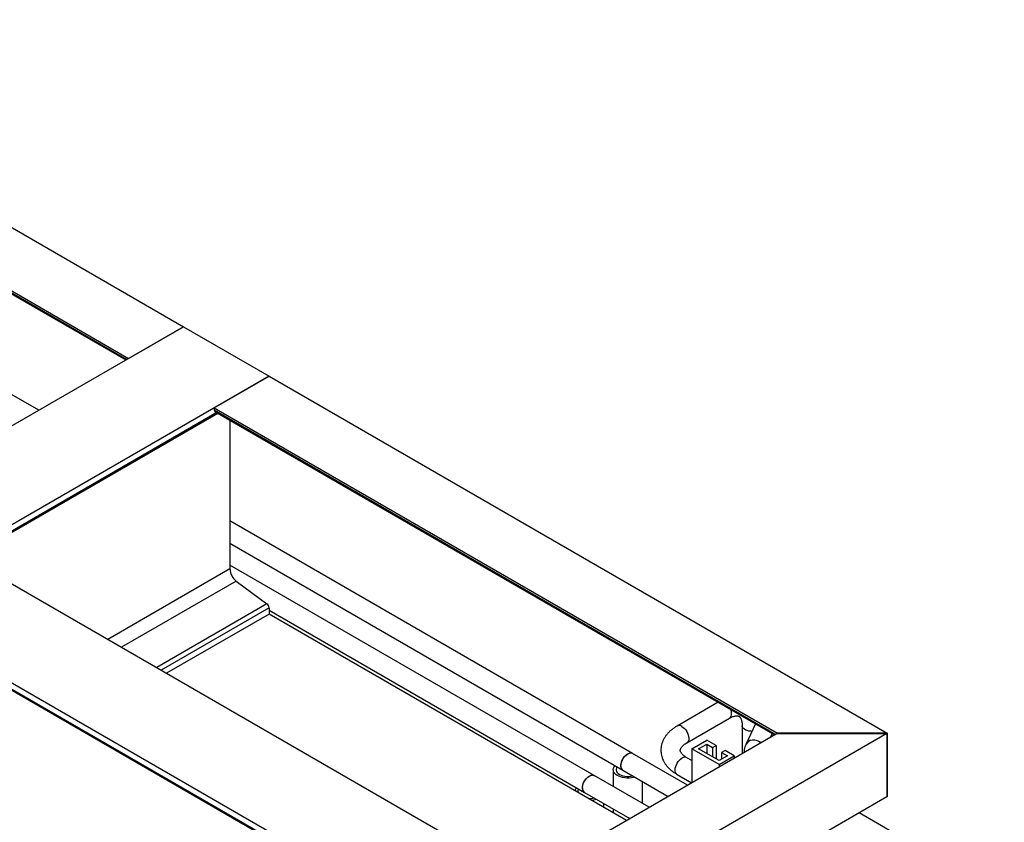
# Model space of a CAD drawing. Header units: millimetres. Extents: x 0 to 25230, y 0 to 17820.
# Tile 98 of 214: x 10987 to 12003, y 12602 to 13429. Entities that reach past the tile are written whole.
import ezdxf

# ---------------------------------------------------------------- set-up
doc = ezdxf.new("R2010")
doc.units = ezdxf.units.MM
doc.linetypes.add('SLD-Sólida', pattern=[0])
doc.layers.add('REFERÊNCIAS', color=9, linetype='SLD-Sólida')

msp = doc.modelspace()

# ---------------------------------------------------------------- linework, layer by layer
at = {"color": 7, "linetype": 'SLD-Sólida', "lineweight": 25, "ltscale": 30}
for p, q in [((11006.9, 13026.1), (10644.9, 13235.1)), ((11619.3, 12672.6), (11204, 12912.3)), ((11204, 12889.2), (11609.3, 12655.3)), ((11579.7, 12649.7), (11204, 12866.6)), ((11244.4, 12820.2), (11569.7, 12632.4)), ((11707.6, 12725.3), (11665.1, 12700.8)), ((11675.1, 12683.5), (11719, 12708.8)), ((11732.3, 12701.1), (11732.3, 12672.3)), ((11746, 12703.1), (11736.3, 12682.3)), ((11761.6, 12689.2), (11763.4, 12693)), ((11680.3, 12677.3), (11695.8, 12686.3)), ((11687.3, 12677.3), (11695.8, 12682.2)), ((11705.4, 12680.8), (11695.8, 12686.3)), ((11695.8, 12682.2), (11701.8, 12678.7)), ((11695.8, 12682.2), (11695.8, 12672.4)), ((11676, 12639.8), (11619.3, 12672.6)), ((11680.3, 12677.3), (11680.3, 12642.3)), ((11708.6, 12661), (11680.3, 12677.3)), ((11708.6, 12665.1), (11687.3, 12677.3)), ((11701.8, 12678.7), (11705.4, 12680.8)), ((11701.8, 12678.7), (11701.8, 12668.9)), ((11705.4, 12680.8), (11705.4, 12666.9)), ((11714.6, 12675.5), (11711, 12673.4)), ((11711, 12673.4), (11717, 12670)), ((11711, 12673.4), (11711, 12666.5)), ((11724.1, 12670), (11714.6, 12675.5)), ((11680.3, 12665.2), (11675.1, 12668.1)), ((11708.6, 12661), (11724.1, 12670)), ((11717, 12670), (11708.6, 12665.1)), ((11708.6, 12661), (11708.6, 12658.6)), ((11724.1, 12670), (11724.1, 12667.6)), ((11599.3, 12655.8), (11599.3, 12638.4)), ((11609.3, 12655.3), (11656, 12628.3)), ((11665.1, 12650.8), (11680.1, 12642.2)), ((11636.4, 12617), (11579.7, 12649.7)), ((11629.3, 12621.1), (11629.3, 12643.7)), ((11569.7, 12632.4), (11616.4, 12605.4)), ((11589.7, 12616.9), (11589.7, 12620.9)), ((11599.3, 12615.3), (11599.3, 12611.4)), ((12002.5, 12524.8), (11852.8, 12611.3))]:
    msp.add_line(p, q, dxfattribs=at)
at = {"color": 7, "linetype": 'SLD-Sólida', "lineweight": 25, "ltscale": 30, "flags": 128}
for points in [[(11720.1, 12718.1), (11720.4, 12717.1), (11720.9, 12715.4), (11721, 12713.7), (11721, 12712.2), (11720.7, 12710.9), (11720.1, 12709.8), (11719.3, 12709), (11719, 12708.8)], [(11670.1, 12700.3), (11671.5, 12699.4), (11672.8, 12698.2), (11674, 12696.8), (11675, 12695.2), (11675.9, 12693.5), (11676.6, 12691.8), (11677, 12690.1), (11677.2, 12688.4), (11677.1, 12686.9), (11676.8, 12685.6), (11676.3, 12684.5), (11675.5, 12683.7), (11675.2, 12683.5)], [(11742.4, 12695.3), (11741.1, 12695.4), (11739.2, 12695.6), (11737.5, 12696), (11735.9, 12696.6), (11734.6, 12697.4), (11733.5, 12698.3), (11732.7, 12699.3), (11732.3, 12700.4), (11732.3, 12701.1)], [(11609.3, 12655.3), (11608.7, 12655.7), (11608, 12656.6), (11607.5, 12657.7), (11607.2, 12659.1), (11607.2, 12660.7), (11607.5, 12662.3), (11608, 12664.1), (11608.7, 12665.8), (11609.6, 12667.4), (11610.7, 12669), (11612, 12670.3), (11613.3, 12671.4), (11614.6, 12672.3), (11615.9, 12672.8), (11617.2, 12673.1), (11618.4, 12673), (11619.3, 12672.6)], [(11607.2, 12659.9), (11607.3, 12661.5), (11607.7, 12663.2), (11608.3, 12664.9), (11609.2, 12666.6), (11610.2, 12668.2), (11611.3, 12669.7), (11612.6, 12670.9), (11613.9, 12671.9), (11615.3, 12672.6), (11616.6, 12673), (11617.8, 12673.1), (11618.9, 12672.8), (11619.3, 12672.6)], [(11665.1, 12650.8), (11664.8, 12651), (11664, 12651.8), (11663.5, 12652.9), (11663.1, 12654.3), (11663.1, 12655.8), (11663.3, 12657.4), (11663.7, 12659.1), (11664.4, 12660.9), (11665.3, 12662.6), (11666.3, 12664.1), (11667.5, 12665.5), (11668.8, 12666.7), (11670.1, 12667.6)], [(11621.5, 12648.2), (11620.2, 12647.8), (11618, 12647.4), (11615.7, 12647.2), (11613.4, 12647.1), (11611.1, 12647.3), (11608.9, 12647.7), (11606.9, 12648.3), (11605, 12649), (11603.3, 12649.9), (11601.8, 12650.9), (11600.7, 12652.1), (11599.9, 12653.3), (11599.4, 12654.6), (11599.3, 12655.9), (11599.5, 12657.3), (11600.1, 12658.6), (11601, 12659.8), (11601.2, 12660)], [(11603.4, 12658.7), (11602.7, 12657.6), (11602.3, 12656.4), (11602.3, 12655.2), (11602.7, 12654), (11603.4, 12652.9), (11604.4, 12651.8), (11605.8, 12650.9), (11607.4, 12650.1), (11609.2, 12649.5), (11611.2, 12649.1), (11613.2, 12648.9), (11615.3, 12648.9), (11617.4, 12649.1), (11619.3, 12649.5)], [(11569.7, 12632.4), (11569.1, 12632.8), (11568.4, 12633.7), (11567.9, 12634.9), (11567.6, 12636.2), (11567.6, 12637.8), (11567.9, 12639.5), (11568.4, 12641.2), (11569.1, 12642.9), (11570, 12644.6), (11571.1, 12646.1), (11572.4, 12647.5), (11573.7, 12648.6), (11575, 12649.4), (11576.3, 12650), (11577.6, 12650.2), (11578.8, 12650.1), (11579.7, 12649.7)], [(11567.6, 12637), (11567.7, 12638.6), (11568.1, 12640.3), (11568.7, 12642.1), (11569.6, 12643.8), (11570.6, 12645.4), (11571.7, 12646.8), (11573, 12648.1), (11574.3, 12649), (11575.7, 12649.7), (11577, 12650.1), (11578.2, 12650.2), (11579.3, 12649.9), (11579.7, 12649.7)]]:
    msp.add_lwpolyline(points, dxfattribs=at)
at = {"color": 7, "linetype": 'SLD-Sólida', "lineweight": 25, "ltscale": 900}
for centre, radius, start, end in [((11667.2, 12696.3), 4.95, 53.8769, 114.7883), ((11743.5, 12678.1), 8.31, 77.0136, 150.112), ((11743.5, 12673.9), 12.5, 49.7281, 81.0549), ((11673, 12663.8), 4.82, 64.2503, 127.0602), ((11612.1, 12659.3), 4.95, 173.8709, 234.8169), ((11566.3, 12632.4), 6.67, 134.9203, 164.7773), ((11567.2, 12632.9), 4.51, 139.1311, 184.9781), ((11572.5, 12636.5), 4.95, 173.8709, 234.8169), ((11574.7, 12645.9), 19.9, 267.7324, 284.588), ((11575, 12647.5), 23.2, 274.4754, 287.4365)]:
    msp.add_arc(centre, radius, start, end, dxfattribs=at)
at = {"color": 7, "linetype": 'SLD-Sólida', "lineweight": 25, "ltscale": 30}
for points, knots in [([(11719, 12708.8), (11719.3, 12709), (11720.2, 12709.5), (11721.7, 12710.2), (11723.3, 12710.7), (11724.7, 12711.1), (11726, 12711.3), (11727, 12711.3), (11727.9, 12711.2), (11728.6, 12711), (11729.1, 12710.7), (11729.7, 12710.2), (11730.2, 12709.6), (11730.7, 12708.8), (11731.2, 12707.7), (11731.7, 12706.4), (11732, 12704.8), (11732.2, 12703), (11732.3, 12701.7), (11732.3, 12701.1)], [0, 0, 0, 0, 0.029997, 0.086879, 0.143483, 0.200087, 0.257097, 0.315369, 0.376391, 0.442955, 0.52118, 0.597964, 0.661973, 0.720659, 0.776447, 0.835534, 0.893118, 0.95021, 1, 1, 1, 1]), ([(11665.1, 12700.8), (11664.6, 12700.5), (11663, 12699.5), (11660.6, 12697.8), (11658, 12695.7), (11655.6, 12693.4), (11653.6, 12690.9), (11651.9, 12688.3), (11650.5, 12685.7), (11649.5, 12682.9), (11648.8, 12680.2), (11648.4, 12677.4), (11648.4, 12674.7), (11648.7, 12672), (11649.3, 12669.3), (11650.2, 12666.7), (11651.4, 12664.2), (11652.8, 12661.8), (11654.6, 12659.4), (11656.7, 12657.2), (11659, 12655), (11661.6, 12653), (11663.7, 12651.7), (11664.9, 12651), (11665.1, 12650.8)], [0, 0, 0, 0, 0.028335, 0.080508, 0.132657, 0.18437, 0.235318, 0.285212, 0.333886, 0.381325, 0.427659, 0.473113, 0.517972, 0.562545, 0.607061, 0.651827, 0.69714, 0.743258, 0.790372, 0.838576, 0.887842, 0.938025, 0.987096, 1, 1, 1, 1]), ([(11675.1, 12668.1), (11674.8, 12668.3), (11673.9, 12668.9), (11672.6, 12669.8), (11671.3, 12670.9), (11670.2, 12671.9), (11669.5, 12672.9), (11668.9, 12673.8), (11668.6, 12674.6), (11668.4, 12675.3), (11668.4, 12676), (11668.5, 12676.7), (11668.8, 12677.4), (11669.2, 12678.3), (11669.9, 12679.3), (11670.8, 12680.3), (11672.1, 12681.4), (11673.5, 12682.5), (11674.6, 12683.1), (11675.1, 12683.5)], [0, 0, 0, 0, 0.0299973, 0.0868766, 0.1434774, 0.2000781, 0.2570835, 0.3153476, 0.3763597, 0.4429088, 0.5211078, 0.5979289, 0.6619403, 0.7206265, 0.7764124, 0.8354972, 0.8930777, 0.9501657, 1, 1, 1, 1]), ([(11736.3, 12682.3), (11736.1, 12681.7), (11735.4, 12680.3), (11734.7, 12677.9), (11734.2, 12675.4), (11734.1, 12673.9), (11734.1, 12673.4)], [0, 0, 0, 0, 0.200812, 0.508273, 0.810622, 1, 1, 1, 1])]:
    msp.add_open_spline(points, degree=3, knots=knots, dxfattribs=at)
at = {"layer": 'REFERÊNCIAS', "linetype": 'SLD-Sólida', "lineweight": 25, "ltscale": 30}
for p, q in [((10608, 13428.6), (11156, 13112.2)), ((10551.4, 13395.9), (11099.4, 13079.6)), ((10551.4, 13393.9), (11097.7, 13078.6)), ((10552.2, 13392.3), (11096.6, 13078)), ((10564.1, 13385.4), (11096.6, 13078)), ((11156, 13112.2), (6602.2, 10483.4)), ((11099.4, 13079.6), (11156, 13112.2)), ((11156, 13112.2), (11244.4, 13061.2)), ((11244.4, 13061.2), (6690.6, 10432.4)), ((11187.8, 13028.5), (11244.4, 13061.2)), ((11244.4, 13061.2), (11881.7, 12693.3)), ((11187.8, 13028.5), (11768.6, 12693.3)), ((11187.8, 13028.5), (11187.8, 13026.5)), ((11187.8, 13026.5), (11766.8, 12692.2)), ((11190.6, 13023.7), (10932.1, 12874.5)), ((10933.2, 12873.9), (11191.7, 13023.1)), ((11188.5, 13024.9), (11765.8, 12691.7)), ((11200.5, 13018), (11765.8, 12691.7)), ((11204, 13016), (11204, 12862.7)), ((10926.5, 12877.7), (11563.9, 12509.8)), ((11204, 12862.7), (11078.3, 12790.1)), ((11210.6, 12850.2), (11092.4, 12782)), ((11210.6, 12850.2), (11242.2, 12826.8)), ((10838.2, 12826.7), (11475.5, 12458.8)), ((11242.2, 12826.8), (11128.5, 12761.2)), ((10838.2, 12820.2), (11413.4, 12488.2)), ((10838.9, 12818.6), (11412.3, 12487.6)), ((11244.4, 12822.7), (11133.1, 12758.5)), ((11244.4, 12816.2), (11138.7, 12755.2)), ((11244.4, 12822.7), (11244.4, 12816.2)), ((11613, 12603.4), (11244.4, 12816.2)), ((11768.2, 12693), (11507.3, 12542.4)), ((11881.3, 12693), (11563.9, 12509.8)), ((11768.2, 12693), (11881.3, 12693)), ((11768.6, 12693), (11768.6, 12693.3)), ((11881.7, 12693.3), (11768.6, 12693.3)), ((11881.3, 12693), (11881.3, 12627.7)), ((11881.7, 12693.3), (11881.7, 12627.9)), ((11881.3, 12627.7), (11523.5, 12421.1)), ((11881.7, 12627.9), (11881.3, 12627.9))]:
    msp.add_line(p, q, dxfattribs=at)
at = {"layer": 'REFERÊNCIAS', "linetype": 'SLD-Sólida', "lineweight": 25, "ltscale": 30, "flags": 128}
msp.add_lwpolyline([(11200.5, 13018), (11200.5, 13018), (11200.4, 13018.1)], dxfattribs=at)
at = {"layer": 'REFERÊNCIAS', "linetype": 'SLD-Sólida', "lineweight": 25, "ltscale": 900}
for centre, radius, start, end in [((11189.5, 13026.3), 1.68, 172.7442, 235.9436), ((11220.8, 12863.6), 16.9, 182.8744, 232.5131), ((11238.8, 12822.4), 5.56, 2.8744, 52.5131)]:
    msp.add_arc(centre, radius, start, end, dxfattribs=at)

doc.saveas('drawing.dxf')
